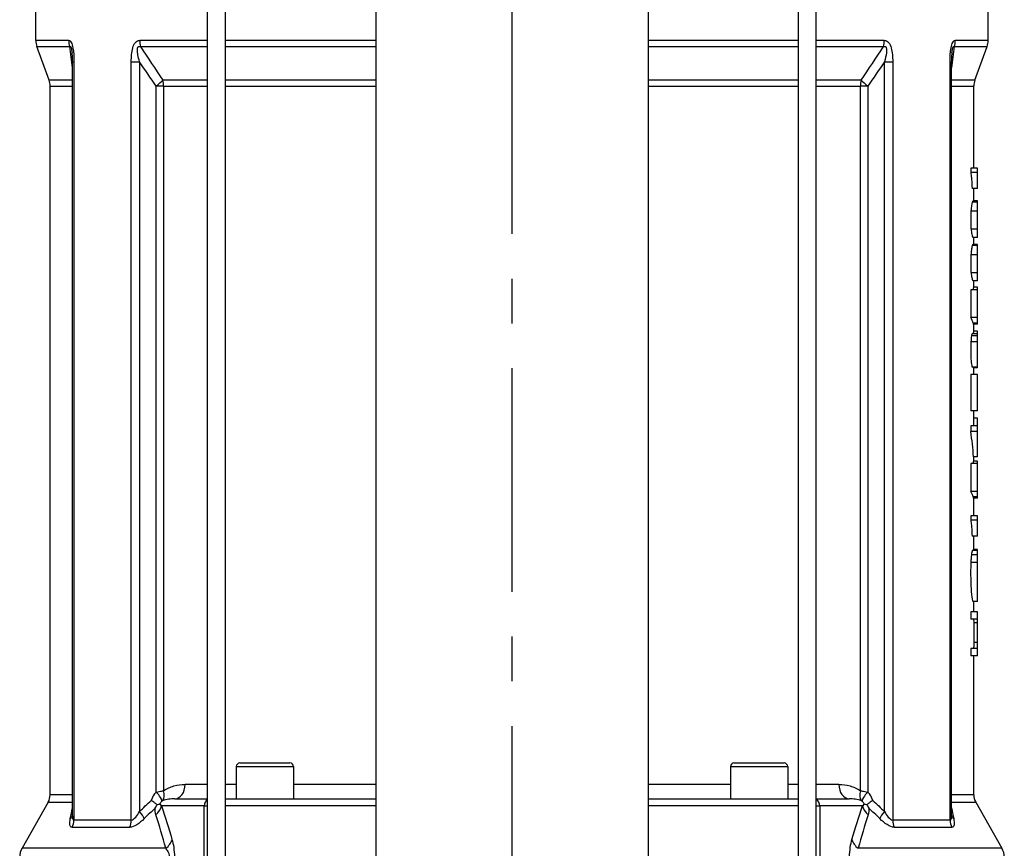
# Model space of a CAD drawing. Header units: millimetres. Extents: x 0 to 5940, y 0 to 4200.
# Tile 30 of 54: x 976 to 1251, y 2577 to 2808. Entities that reach past the tile are written whole.
import ezdxf

# ---------------------------------------------------------------- set-up
doc = ezdxf.new("R2010")
doc.units = ezdxf.units.MM
doc.header["$LTSCALE"] = 50
doc.linetypes.add('MITTE', pattern=[2, 1.25, -0.25, 0.25, -0.25])
doc.layers.add('02-LINIE-035', color=2, linetype='CONTINUOUS')
doc.layers.add('05-ACHSE', color=1, linetype='MITTE')

msp = doc.modelspace()

# ---------------------------------------------------------------- linework, layer by layer
at = {"layer": '02-LINIE-035'}
for p, q in [((1028.82, 2431.76), (1028.82, 3036.11)), ((1033.82, 2431.76), (1033.82, 3035.1)), ((1075.77, 3026.59), (1075.77, 2543.76)), ((1151.87, 3011.16), (1151.87, 2543.76)), ((1193.82, 2433.76), (1193.82, 3002.66)), ((1198.82, 2431.76), (1198.82, 3001.64)), ((1246.82, 2802.64), (1246.82, 2836.76)), ((980.82, 2802.64), (980.82, 2822.45)), ((990.01, 2802.64), (980.82, 2802.64)), ((1028.82, 2802.64), (1009.85, 2802.64)), ((1075.77, 2802.64), (1033.82, 2802.64)), ((1193.82, 2802.64), (1151.87, 2802.64)), ((1217.8, 2802.64), (1198.82, 2802.64)), ((1246.82, 2802.64), (1237.64, 2802.64)), ((981.13, 2800.93), (990.29, 2800.93)), ((984.52, 2791.6), (981.13, 2800.93)), ((1010.09, 2800.93), (1028.82, 2800.93)), ((1033.82, 2800.93), (1075.77, 2800.93)), ((1151.87, 2800.93), (1193.82, 2800.93)), ((1198.82, 2800.93), (1217.56, 2800.93)), ((1237.36, 2800.93), (1246.52, 2800.93)), ((1243.13, 2791.6), (1246.52, 2800.93)), ((991.07, 2796.73), (991.47, 2796.73)), ((991.07, 2585.95), (991.07, 2796.73)), ((991.47, 2796.73), (991.47, 2584.76)), ((1007.49, 2584.76), (1007.49, 2796.73)), ((1007.49, 2796.73), (1009.78, 2796.73)), ((1009.78, 2796.73), (1009.78, 2587.18)), ((1217.87, 2587.18), (1217.87, 2796.73)), ((1217.87, 2796.73), (1220.16, 2796.73)), ((1220.16, 2796.73), (1220.16, 2584.76)), ((1236.18, 2584.76), (1236.18, 2796.73)), ((1236.18, 2796.73), (1236.58, 2796.73)), ((1236.58, 2585.95), (1236.58, 2796.73)), ((991.07, 2791.6), (984.52, 2791.6)), ((1028.82, 2791.6), (1016.3, 2791.6)), ((1075.77, 2791.6), (1033.82, 2791.6)), ((1193.82, 2791.6), (1151.87, 2791.6)), ((1211.35, 2791.6), (1198.82, 2791.6)), ((1243.13, 2791.6), (1236.58, 2791.6)), ((984.82, 2789.89), (991.07, 2789.89)), ((984.82, 2591.82), (984.82, 2789.89)), ((1016.53, 2789.89), (1014.47, 2789.89)), ((1014.47, 2592.64), (1014.47, 2789.89)), ((1016.53, 2789.89), (1028.82, 2789.89)), ((1016.53, 2789.89), (1016.53, 2592.99)), ((1033.82, 2789.89), (1075.77, 2789.89)), ((1151.87, 2789.89), (1193.82, 2789.89)), ((1198.82, 2789.89), (1211.12, 2789.89)), ((1211.12, 2592.99), (1211.12, 2789.89)), ((1213.18, 2789.89), (1211.12, 2789.89)), ((1213.18, 2789.89), (1213.18, 2592.64)), ((1236.58, 2789.89), (1242.82, 2789.89)), ((1242.82, 2767.01), (1242.82, 2789.89)), ((1241.94, 2767.01), (1241.94, 2765.77)), ((1243.82, 2767.01), (1241.94, 2767.01)), ((1243.82, 2765.77), (1243.82, 2767.01)), ((1243.82, 2765.77), (1241.94, 2765.77)), ((1243.82, 2761.25), (1243.82, 2765.77)), ((1243.82, 2761.25), (1242.33, 2761.25)), ((1242.82, 2757.83), (1242.82, 2761.25)), ((1243.82, 2757.48), (1242.36, 2757.48)), ((1243.82, 2757.83), (1242.61, 2757.83)), ((1243.82, 2757.48), (1243.82, 2757.83)), ((1243.82, 2754.94), (1243.82, 2757.48)), ((1243.82, 2754.94), (1242, 2754.94)), ((1243.82, 2749.9), (1243.82, 2754.94)), ((1243.82, 2749.9), (1242.04, 2749.9)), ((1243.82, 2747.64), (1242.61, 2747.64)), ((1242.82, 2745.68), (1242.82, 2747.64)), ((1243.82, 2747.64), (1243.82, 2749.9)), ((1243.82, 2745.33), (1242.36, 2745.33)), ((1243.82, 2745.68), (1242.61, 2745.68)), ((1243.82, 2745.33), (1243.82, 2745.68)), ((1243.82, 2742.8), (1243.82, 2745.33)), ((1243.82, 2742.8), (1242, 2742.8)), ((1243.82, 2737.76), (1243.82, 2742.8)), ((1243.82, 2737.76), (1242.04, 2737.76)), ((1243.82, 2735.49), (1243.82, 2737.76)), ((1243.82, 2735.49), (1242.61, 2735.49)), ((1243.82, 2733.71), (1242.72, 2733.71)), ((1242.82, 2733.71), (1242.82, 2735.49)), ((1243.82, 2732.98), (1243.82, 2733.71)), ((1241.97, 2732.98), (1241.97, 2725.2)), ((1243.82, 2732.98), (1241.97, 2732.98)), ((1243.82, 2725.2), (1243.82, 2732.98)), ((1243.82, 2725.2), (1241.97, 2725.2)), ((1243.82, 2723.69), (1242.63, 2723.69)), ((1243.82, 2723.35), (1242.76, 2723.35)), ((1242.82, 2721.45), (1242.82, 2723.35)), ((1243.82, 2723.69), (1243.82, 2725.2)), ((1243.82, 2723.35), (1243.82, 2723.69)), ((1243.82, 2720.12), (1242.16, 2720.12)), ((1243.82, 2720.69), (1242.34, 2720.69)), ((1243.82, 2721.45), (1242.75, 2721.45)), ((1243.82, 2720.69), (1243.82, 2721.45)), ((1243.82, 2720.12), (1243.82, 2720.69)), ((1243.82, 2718.47), (1243.82, 2720.12)), ((1243.82, 2718.47), (1242, 2718.47)), ((1243.82, 2711.41), (1243.82, 2718.47)), ((1241.97, 2709.31), (1241.97, 2699.19)), ((1243.82, 2709.31), (1241.97, 2709.31)), ((1243.82, 2711.41), (1242.34, 2711.41)), ((1243.82, 2711.22), (1242.76, 2711.22)), ((1242.82, 2709.31), (1242.82, 2711.22)), ((1243.82, 2711.22), (1243.82, 2711.41)), ((1243.82, 2699.19), (1243.82, 2709.31)), ((1243.82, 2699.19), (1241.97, 2699.19)), ((1242.82, 2697.1), (1242.82, 2699.19)), ((1242.72, 2697.1), (1242.72, 2694.99)), ((1243.82, 2697.1), (1242.72, 2697.1)), ((1243.82, 2694.99), (1243.82, 2697.1)), ((1241.95, 2694.99), (1241.95, 2693.43)), ((1243.82, 2694.99), (1241.95, 2694.99)), ((1243.82, 2693.43), (1241.95, 2693.43)), ((1243.82, 2693.43), (1243.82, 2694.99)), ((1243.82, 2686.29), (1243.82, 2693.43)), ((1241.97, 2684.41), (1241.97, 2676.63)), ((1243.82, 2684.41), (1241.97, 2684.41)), ((1243.82, 2686.29), (1242.72, 2686.29)), ((1243.82, 2685.14), (1242.72, 2685.14)), ((1242.82, 2685.14), (1242.82, 2686.29)), ((1243.82, 2684.41), (1243.82, 2685.14)), ((1243.82, 2676.63), (1243.82, 2684.41)), ((1243.82, 2676.63), (1241.97, 2676.63)), ((1243.82, 2675.12), (1243.82, 2676.63)), ((1243.82, 2675.12), (1242.63, 2675.12)), ((1243.82, 2674.78), (1242.76, 2674.78)), ((1242.82, 2669.86), (1242.82, 2674.78)), ((1243.82, 2674.78), (1243.82, 2675.12)), ((1241.94, 2669.86), (1241.94, 2668.63)), ((1243.82, 2669.86), (1241.94, 2669.86)), ((1243.82, 2668.63), (1241.94, 2668.63)), ((1243.82, 2668.63), (1243.82, 2669.86)), ((1243.82, 2664.11), (1243.82, 2668.63)), ((1243.82, 2664.11), (1242.33, 2664.11)), ((1242.82, 2660.37), (1242.82, 2664.11)), ((1243.82, 2660.13), (1242.37, 2660.13)), ((1243.82, 2660.37), (1242.6, 2660.37)), ((1243.82, 2660.13), (1243.82, 2660.37)), ((1243.82, 2658.95), (1243.82, 2660.13)), ((1243.82, 2656.8), (1241.98, 2656.8)), ((1243.82, 2658.95), (1242.14, 2658.95)), ((1243.82, 2656.8), (1243.82, 2658.95)), ((1243.82, 2645.91), (1243.82, 2656.8)), ((1243.82, 2645.91), (1242.61, 2645.91)), ((1242.82, 2642.99), (1242.82, 2645.91)), ((1241.95, 2642.99), (1241.95, 2640.92)), ((1243.82, 2642.99), (1241.95, 2642.99)), ((1243.82, 2640.92), (1243.82, 2642.99)), ((1243.82, 2640.92), (1241.95, 2640.92)), ((1243.82, 2639.95), (1243.82, 2640.92)), ((1243.82, 2639.95), (1242.8, 2639.95)), ((1243.82, 2634.45), (1243.82, 2639.95)), ((1241.95, 2632.77), (1241.95, 2630.7)), ((1243.82, 2632.77), (1241.95, 2632.77)), ((1243.82, 2634.45), (1242.81, 2634.45)), ((1243.82, 2632.77), (1243.82, 2634.45)), ((1243.82, 2630.7), (1243.82, 2632.77)), ((1243.82, 2630.7), (1241.95, 2630.7)), ((1242.82, 2591.82), (1242.82, 2630.7)), ((1036.82, 2599.76), (1052.82, 2599.76)), ((1036.82, 2599.76), (1036.82, 2590.76)), ((1037.82, 2600.76), (1051.82, 2600.76)), ((1052.82, 2599.76), (1052.82, 2590.76)), ((1174.82, 2599.76), (1190.82, 2599.76)), ((1174.82, 2599.76), (1174.82, 2590.76)), ((1175.82, 2600.76), (1189.82, 2600.76)), ((1190.82, 2599.76), (1190.82, 2590.76)), ((1028.82, 2594.76), (1022.52, 2594.76)), ((1036.82, 2594.76), (1033.82, 2594.76)), ((1075.77, 2594.76), (1052.82, 2594.76)), ((1174.82, 2594.76), (1151.87, 2594.76)), ((1193.82, 2594.76), (1190.82, 2594.76)), ((1205.13, 2594.76), (1198.82, 2594.76)), ((991.07, 2591.82), (984.82, 2591.82)), ((1019.69, 2590.76), (1028.82, 2590.76)), ((1033.82, 2590.76), (1075.77, 2590.76)), ((1151.87, 2590.76), (1193.82, 2590.76)), ((1198.82, 2590.76), (1207.96, 2590.76)), ((1242.82, 2591.82), (1236.58, 2591.82)), ((984.3, 2589.84), (976.97, 2576.91)), ((984.3, 2589.84), (991.07, 2589.84)), ((1027.86, 2588.76), (1015.93, 2588.76)), ((1027.86, 2588.76), (1028.82, 2588.76)), ((1027.86, 2550.76), (1027.86, 2588.76)), ((1075.77, 2588.76), (1033.82, 2588.76)), ((1193.82, 2588.76), (1151.87, 2588.76)), ((1198.82, 2588.76), (1199.79, 2588.76)), ((1199.79, 2588.76), (1199.79, 2550.76)), ((1211.72, 2588.76), (1199.79, 2588.76)), ((1236.58, 2589.84), (1243.34, 2589.84)), ((1243.34, 2589.84), (1250.67, 2576.91)), ((991, 2582.79), (1007.07, 2582.79)), ((1007.49, 2584.76), (991.47, 2584.76)), ((1236.18, 2584.76), (1220.16, 2584.76)), ((1220.58, 2582.79), (1236.65, 2582.79)), ((1017.11, 2576.91), (976.97, 2576.91)), ((1250.67, 2576.91), (1210.54, 2576.91))]:
    msp.add_line(p, q, dxfattribs=at)
for centre, radius, start, end in [((985.82, 2802.64), 5, 180, 200), ((1241.82, 2802.64), 5, 340, 0), ((979.82, 2789.89), 5, 0, 20), ((1247.82, 2789.89), 5, 160, 180), ((1037.82, 2599.76), 1, 90, 180), ((1051.82, 2599.76), 1, 0, 90), ((1175.82, 2599.76), 1, 90, 180), ((1189.82, 2599.76), 1, 0, 90), ((980.82, 2591.82), 4, 330.4612, 0), ((1246.82, 2591.82), 4, 180, 209.5388), ((981.32, 2574.44), 5, 150.4612, 180), ((1246.32, 2574.44), 5, 0, 29.5388)]:
    msp.add_arc(centre, radius, start, end, dxfattribs=at)
for centre, major_axis, ratio, start_param, end_param in [((994.67, 2802.64), (0, -5), 0.930911, 4.712389, 5.061455), ((1013.76, 2802.64), (0, -5), 0.781768, 4.712389, 5.061455), ((1213.89, 2802.64), (0, 5), 0.781768, 4.363323, 4.712389), ((1232.98, 2802.64), (0, -5), 0.930911, 1.22173, 1.570796), ((1012.76, 2789.89), (4.08, 2.88), 0.205518, 4.995506, 5.601021), ((1012.76, 2789.89), (0, 5), 0.754226, 4.712389, 5.061455), ((1214.89, 2789.89), (0, -5), 0.754226, 4.363323, 4.712389), ((1214.89, 2789.89), (4.08, -2.88), 0.205518, 3.823757, 4.429272), ((1113.82, 2722.3), (129, 0), 0.196345, 0.054991, 0.114938), ((1113.82, 2674.69), (0, 1597.66), 0.080743, 4.742849, 4.743064), ((1113.82, 2680.28), (0, 1008.05), 0.12797, 4.743087, 4.743278), ((1113.82, 2682.42), (129, 0), 0.733649, 0.040936, 0.116543), ((1113.82, 2673.73), (129, 0), 0.196345, 0.054991, 0.114938), ((1113.82, 2626.12), (0, 1597.66), 0.080743, 4.742849, 4.743064), ((1113.82, -2843.42), (0, 92785.45), 0.00139, 4.771739, 4.771741), ((1019.69, 2594.76), (0, -4), 0.70778, 0, 1.570796), ((1207.96, 2594.76), (0, -4), 0.70778, 4.712389, 6.283185), ((1019.72, 2588.76), (-6.88, 0), 0.871723, 5.580037, 6.023952), ((1013.1, 2592.64), (2.87, -2.79), 0.245949, 0.205122, 1.323068), ((1013.51, 2592.99), (2.23, -3.32), 0.690107, 0.256233, 1.136803), ((1214.14, 2592.99), (-2.23, -3.32), 0.690107, 5.146382, 6.026953), ((1214.55, 2592.64), (-2.87, -2.79), 0.245949, 4.960117, 6.078063), ((1207.93, 2588.76), (-6.88, 0), 0.871723, 3.400826, 3.844741), ((1011.1, 2588.76), (-4.74, -1.59), 0.765149, 2.056129, 2.72791), ((1018.35, 2588.76), (-3.02, 0), 0.662424, 5.580037, 5.972839), ((1029.79, 2588.76), (0, 2), 0.965926, 0.523347, 1.570796), ((1197.86, 2588.76), (0, 2), 0.965926, 4.712389, 5.759838), ((1209.3, 2588.76), (-3.02, 0), 0.662424, 3.451939, 3.844741), ((1216.55, 2588.76), (-4.74, 1.59), 0.765149, 0.413683, 1.085463), ((987.21, 2587.18), (3.93, -0.75), 0.728688, 5.810311, 6.192464), ((1008.41, 2587.18), (-2.78, 2.87), 0.253071, 3.743044, 4.472275), ((1219.24, 2587.18), (2.78, 2.87), 0.253071, 1.81091, 2.540141), ((1240.44, 2587.18), (-3.93, -0.75), 0.728688, 0.090721, 0.472874), ((987.79, 2584.76), (0, 4), 0.919928, 4.19684, 4.712389), ((1004.29, 2584.76), (0, 4), 0.799522, 4.19684, 4.712389), ((1223.36, 2584.76), (0, 4), 0.799522, 1.570796, 2.086345), ((1239.85, 2584.76), (0, 4), 0.919928, 1.570796, 2.086345), ((1014.04, 2579.37), (4.8, 1.41), 0.72399, 5.180725, 5.89857), ((1213.61, 2579.37), (-4.8, 1.41), 0.72399, 0.384616, 1.102461)]:
    msp.add_ellipse(centre, major_axis=major_axis, ratio=ratio, start_param=start_param, end_param=end_param, dxfattribs=at)
for points, knots in [([(990.01, 2802.64), (990.26, 2802.64), (990.51, 2802.48), (990.72, 2802.11), (990.72, 2802.1), (990.73, 2802.1), (990.73, 2802.09), (990.93, 2801.72), (991.09, 2801.18), (991.2, 2800.59), (991.2, 2800.58), (991.2, 2800.57), (991.21, 2800.55), (991.42, 2799.37), (991.47, 2798.04), (991.47, 2796.73)], [0, 0, 0, 0, 0.25, 0.25, 0.25, 0.255212, 0.255212, 0.255212, 0.5, 0.5, 0.5, 0.505624, 0.505624, 0.505624, 1, 1, 1, 1]), ([(1007.49, 2796.73), (1007.49, 2798.04), (1007.57, 2799.37), (1007.9, 2800.56), (1007.91, 2800.57), (1007.91, 2800.58), (1007.92, 2800.6), (1008.09, 2801.18), (1008.33, 2801.72), (1008.66, 2802.09), (1008.67, 2802.1), (1008.67, 2802.1), (1008.68, 2802.11), (1009.02, 2802.48), (1009.43, 2802.64), (1009.85, 2802.64)], [0, 0, 0, 0, 0.4944, 0.4944, 0.4944, 0.5, 0.5, 0.5, 0.744851, 0.744851, 0.744851, 0.75, 0.75, 0.75, 1, 1, 1, 1]), ([(1217.8, 2802.64), (1218.22, 2802.64), (1218.63, 2802.48), (1218.97, 2802.11), (1218.98, 2802.1), (1218.98, 2802.1), (1218.99, 2802.09), (1219.32, 2801.72), (1219.57, 2801.18), (1219.73, 2800.59), (1219.74, 2800.58), (1219.74, 2800.57), (1219.75, 2800.55), (1220.08, 2799.37), (1220.16, 2798.04), (1220.16, 2796.73)], [0, 0, 0, 0, 0.25, 0.25, 0.25, 0.255212, 0.255212, 0.255212, 0.5, 0.5, 0.5, 0.505624, 0.505624, 0.505624, 1, 1, 1, 1]), ([(1236.18, 2796.73), (1236.18, 2798.04), (1236.23, 2799.37), (1236.44, 2800.56), (1236.45, 2800.57), (1236.45, 2800.58), (1236.45, 2800.6), (1236.56, 2801.18), (1236.72, 2801.72), (1236.92, 2802.09), (1236.92, 2802.1), (1236.93, 2802.1), (1236.93, 2802.11), (1237.14, 2802.48), (1237.39, 2802.64), (1237.64, 2802.64)], [0, 0, 0, 0, 0.4944, 0.4944, 0.4944, 0.5, 0.5, 0.5, 0.744851, 0.744851, 0.744851, 0.75, 0.75, 0.75, 1, 1, 1, 1]), ([(990.29, 2800.93), (990.33, 2800.98), (990.38, 2801.02), (990.42, 2801.02), (990.44, 2801.02), (990.45, 2801.02), (990.47, 2801.02), (990.5, 2801), (990.53, 2800.98), (990.56, 2800.94), (990.58, 2800.92), (990.6, 2800.88), (990.62, 2800.84), (990.63, 2800.82), (990.64, 2800.8), (990.65, 2800.78), (990.67, 2800.72), (990.69, 2800.65), (990.71, 2800.58), (990.74, 2800.49), (990.76, 2800.4), (990.79, 2800.3), (990.82, 2800.14), (990.85, 2799.96), (990.88, 2799.79), (990.91, 2799.62), (990.93, 2799.45), (990.95, 2799.29)], [0.0000002, 0.0000002, 0.0000002, 0.0000002, 0.0896746, 0.0896746, 0.0896746, 0.1175237, 0.1175237, 0.1175237, 0.1667019, 0.1667019, 0.1667019, 0.2012482, 0.2012482, 0.2012482, 0.2190935, 0.2190935, 0.2190935, 0.2637691, 0.2637691, 0.2637691, 0.3202233, 0.3202233, 0.3202233, 0.4169297, 0.4169297, 0.4169297, 0.5123725, 0.5123725, 0.5123725, 0.5123725]), ([(1009.78, 2796.73), (1009.61, 2797.36), (1009.45, 2798.01), (1009.34, 2798.66), (1009.27, 2799.04), (1009.23, 2799.42), (1009.21, 2799.79), (1009.21, 2799.88), (1009.21, 2799.96), (1009.21, 2800.05), (1009.21, 2800.19), (1009.22, 2800.33), (1009.25, 2800.46), (1009.26, 2800.53), (1009.28, 2800.6), (1009.3, 2800.67), (1009.33, 2800.73), (1009.36, 2800.79), (1009.39, 2800.84), (1009.4, 2800.85), (1009.41, 2800.86), (1009.41, 2800.87), (1009.46, 2800.93), (1009.52, 2800.97), (1009.59, 2801), (1009.64, 2801.02), (1009.69, 2801.02), (1009.75, 2801.02), (1009.82, 2801.02), (1009.89, 2801.01), (1009.97, 2800.98), (1010.01, 2800.97), (1010.05, 2800.95), (1010.09, 2800.93)], [0, 0, 0, 0, 0.3701426, 0.3701426, 0.3701426, 0.5829279, 0.5829279, 0.5829279, 0.6308234, 0.6308234, 0.6308234, 0.7113576, 0.7113576, 0.7113576, 0.7555012, 0.7555012, 0.7555012, 0.7985446, 0.7985446, 0.7985446, 0.80792, 0.80792, 0.80792, 0.8638676, 0.8638676, 0.8638676, 0.9084075, 0.9084075, 0.9084075, 0.9676844, 0.9676844, 0.9676844, 0.9999998, 0.9999998, 0.9999998, 0.9999998]), ([(1217.56, 2800.93), (1217.67, 2800.98), (1217.79, 2801.02), (1217.9, 2801.02), (1217.93, 2801.02), (1217.96, 2801.02), (1218, 2801.02), (1218.06, 2801), (1218.11, 2800.98), (1218.16, 2800.94), (1218.2, 2800.92), (1218.23, 2800.88), (1218.26, 2800.84), (1218.27, 2800.82), (1218.29, 2800.8), (1218.3, 2800.78), (1218.33, 2800.72), (1218.35, 2800.65), (1218.37, 2800.58), (1218.4, 2800.49), (1218.41, 2800.4), (1218.42, 2800.3), (1218.44, 2800.14), (1218.44, 2799.96), (1218.44, 2799.79), (1218.43, 2799.6), (1218.41, 2799.4), (1218.39, 2799.21), (1218.29, 2798.37), (1218.09, 2797.54), (1217.87, 2796.73)], [0.0000002, 0.0000002, 0.0000002, 0.0000002, 0.0896746, 0.0896746, 0.0896746, 0.1175237, 0.1175237, 0.1175237, 0.1667019, 0.1667019, 0.1667019, 0.2012482, 0.2012482, 0.2012482, 0.2190935, 0.2190935, 0.2190935, 0.2637691, 0.2637691, 0.2637691, 0.3202233, 0.3202233, 0.3202233, 0.4169297, 0.4169297, 0.4169297, 0.526988, 0.526988, 0.526988, 1, 1, 1, 1]), ([(1236.7, 2799.29), (1236.72, 2799.46), (1236.74, 2799.63), (1236.77, 2799.79), (1236.78, 2799.88), (1236.8, 2799.96), (1236.81, 2800.05), (1236.84, 2800.19), (1236.87, 2800.33), (1236.9, 2800.46), (1236.92, 2800.53), (1236.94, 2800.6), (1236.96, 2800.67), (1236.99, 2800.73), (1237.01, 2800.79), (1237.03, 2800.84), (1237.04, 2800.85), (1237.04, 2800.86), (1237.05, 2800.87), (1237.08, 2800.93), (1237.12, 2800.97), (1237.15, 2801), (1237.17, 2801.02), (1237.2, 2801.02), (1237.22, 2801.02), (1237.25, 2801.02), (1237.28, 2801.01), (1237.31, 2800.98), (1237.33, 2800.97), (1237.34, 2800.95), (1237.36, 2800.93)], [0.4875634, 0.4875634, 0.4875634, 0.4875634, 0.5829279, 0.5829279, 0.5829279, 0.6308234, 0.6308234, 0.6308234, 0.7113576, 0.7113576, 0.7113576, 0.7555012, 0.7555012, 0.7555012, 0.7985446, 0.7985446, 0.7985446, 0.80792, 0.80792, 0.80792, 0.8638676, 0.8638676, 0.8638676, 0.9084075, 0.9084075, 0.9084075, 0.9676844, 0.9676844, 0.9676844, 0.9999998, 0.9999998, 0.9999998, 0.9999998]), ([(991.07, 2796.73), (991.07, 2797.15), (991.07, 2797.58), (991.03, 2798.43), (991, 2798.87), (990.95, 2799.27)], [0, 0, 0, 0, 0.1276342, 0.1276342, 0.2591144, 0.2591144, 0.2591144, 0.2591144]), ([(1236.7, 2799.27), (1236.66, 2798.99), (1236.64, 2798.7), (1236.59, 2797.96), (1236.58, 2797.52), (1236.58, 2796.96), (1236.58, 2796.84), (1236.58, 2796.73)], [0, 0, 0, 0, 0.0912263, 0.0912263, 0.2242211, 0.2242211, 0.2591956, 0.2591956, 0.2591956, 0.2591956]), ([(1241.94, 2765.77), (1241.99, 2765.57), (1242.03, 2765.3), (1242.12, 2764.59), (1242.16, 2764.13), (1242.25, 2763.03), (1242.29, 2762.16), (1242.33, 2761.25)], [-0.5116189, -0.5116189, -0.5116189, -0.5116189, -0.4242563, -0.4242563, -0.3005053, -0.3005053, 0, 0, 0, 0]), ([(1242.36, 2757.48), (1242.3, 2757.28), (1242.23, 2757), (1242.14, 2756.42), (1242.1, 2756.19), (1242.04, 2755.58), (1242.02, 2755.27), (1242, 2754.94)], [-0.6064974, -0.6064974, -0.6064974, -0.6064974, -0.2503751, -0.2503751, -0.1126048, -0.1126048, 0, 0, 0, 0]), ([(1242, 2754.94), (1241.98, 2754.56), (1241.96, 2754.16), (1241.94, 2753.15), (1241.94, 2752.63), (1241.95, 2751.91), (1241.96, 2751.45), (1241.99, 2750.61), (1242.01, 2750.24), (1242.04, 2749.9)], [-0.4004645, -0.4004645, -0.4004645, -0.4004645, -0.3455939, -0.3455939, -0.2672831, -0.2672831, -0.1290605, -0.1290605, 0, 0, 0, 0]), ([(1242.04, 2749.9), (1242.07, 2749.63), (1242.09, 2749.39), (1242.15, 2748.94), (1242.18, 2748.75), (1242.3, 2748.14), (1242.37, 2747.93), (1242.49, 2747.71), (1242.54, 2747.66), (1242.59, 2747.64), (1242.6, 2747.64), (1242.61, 2747.63)], [-1.888953, -1.888953, -1.888953, -1.888953, -1.74512, -1.74512, -1.593636, -1.593636, -1.189846, -1.189846, -0.765984, -0.765984, -0.681976, -0.681976, -0.681976, -0.681976]), ([(1242.36, 2745.33), (1242.3, 2745.14), (1242.23, 2744.85), (1242.14, 2744.28), (1242.1, 2744.05), (1242.04, 2743.44), (1242.02, 2743.13), (1242, 2742.8)], [-0.6064974, -0.6064974, -0.6064974, -0.6064974, -0.2503751, -0.2503751, -0.1126048, -0.1126048, 0, 0, 0, 0]), ([(1242, 2742.8), (1241.98, 2742.42), (1241.96, 2742.02), (1241.94, 2741.01), (1241.94, 2740.49), (1241.95, 2739.77), (1241.96, 2739.31), (1241.99, 2738.47), (1242.01, 2738.1), (1242.04, 2737.76)], [-0.4004645, -0.4004645, -0.4004645, -0.4004645, -0.3455939, -0.3455939, -0.2672831, -0.2672831, -0.1290605, -0.1290605, 0, 0, 0, 0]), ([(1242.04, 2737.76), (1242.07, 2737.49), (1242.09, 2737.24), (1242.15, 2736.8), (1242.18, 2736.6), (1242.3, 2735.99), (1242.37, 2735.79), (1242.49, 2735.57), (1242.54, 2735.51), (1242.59, 2735.5), (1242.6, 2735.49), (1242.61, 2735.49)], [-1.888953, -1.888953, -1.888953, -1.888953, -1.74512, -1.74512, -1.593636, -1.593636, -1.189846, -1.189846, -0.765984, -0.765984, -0.681976, -0.681976, -0.681976, -0.681976]), ([(1242.72, 2733.71), (1242.72, 2733.71), (1242.72, 2733.71), (1242.7, 2733.71), (1242.67, 2733.61), (1242.62, 2733.25), (1242.6, 2733.13), (1242.59, 2732.98)], [-0.3906125, -0.3906125, -0.3906125, -0.3906125, -0.3873994, -0.3873994, -0.1888381, -0.1888381, -0.1062574, -0.1062574, -0.1062574, -0.1062574]), ([(1242.16, 2720.12), (1242.13, 2719.92), (1242.1, 2719.68), (1242.04, 2719.11), (1242.02, 2718.8), (1242, 2718.47)], [-0.2234434, -0.2234434, -0.2234434, -0.2234434, -0.1113402, -0.1113402, 0, 0, 0, 0]), ([(1242.34, 2720.69), (1242.33, 2720.69), (1242.33, 2720.68), (1242.29, 2720.66), (1242.27, 2720.6), (1242.21, 2720.41), (1242.18, 2720.28), (1242.16, 2720.12)], [-0.2048627, -0.2048627, -0.2048627, -0.2048627, -0.1814346, -0.1814346, -0.0920262, -0.0920262, 0, 0, 0, 0]), ([(1242.75, 2721.45), (1242.75, 2721.45), (1242.74, 2721.45), (1242.72, 2721.43), (1242.7, 2721.34), (1242.66, 2720.99), (1242.65, 2720.83), (1242.64, 2720.69)], [-0.3825465, -0.3825465, -0.3825465, -0.3825465, -0.3741852, -0.3741852, -0.2948102, -0.2948102, -0.2467121, -0.2467121, -0.2467121, -0.2467121]), ([(1242, 2718.47), (1241.98, 2718.06), (1241.96, 2717.63), (1241.94, 2716.59), (1241.94, 2716.08), (1241.95, 2715.18), (1241.96, 2714.59), (1242.02, 2713.41), (1242.06, 2712.96), (1242.13, 2712.33), (1242.17, 2712.07), (1242.25, 2711.65), (1242.3, 2711.5), (1242.34, 2711.41)], [-0.6437452, -0.6437452, -0.6437452, -0.6437452, -0.5983143, -0.5983143, -0.5384844, -0.5384844, -0.4216025, -0.4216025, -0.2886535, -0.2886535, -0.1501699, -0.1501699, 0, 0, 0, 0]), ([(1242.72, 2685.14), (1242.72, 2685.14), (1242.72, 2685.14), (1242.7, 2685.14), (1242.67, 2685.03), (1242.62, 2684.68), (1242.6, 2684.56), (1242.59, 2684.41)], [-0.3906125, -0.3906125, -0.3906125, -0.3906125, -0.3873994, -0.3873994, -0.1888381, -0.1888381, -0.1062574, -0.1062574, -0.1062574, -0.1062574]), ([(1241.94, 2668.63), (1241.99, 2668.42), (1242.03, 2668.15), (1242.12, 2667.44), (1242.16, 2666.98), (1242.25, 2665.88), (1242.29, 2665.02), (1242.33, 2664.11)], [-0.5116189, -0.5116189, -0.5116189, -0.5116189, -0.4242563, -0.4242563, -0.3005053, -0.3005053, 0, 0, 0, 0]), ([(1242.37, 2660.13), (1242.35, 2660.06), (1242.33, 2659.99), (1242.31, 2659.9), (1242.28, 2659.81), (1242.26, 2659.71), (1242.24, 2659.59), (1242.21, 2659.41), (1242.17, 2659.2), (1242.14, 2658.95)], [0, 0, 0, 0, 0.284306, 0.284306, 0.284306, 0.568885, 0.568885, 0.568885, 1, 1, 1, 1]), ([(1241.98, 2656.8), (1241.94, 2655.86), (1241.92, 2654.86), (1241.92, 2653), (1241.93, 2651.83), (1242, 2649.93), (1242.04, 2649.2), (1242.16, 2647.87), (1242.23, 2647.35), (1242.31, 2646.85), (1242.33, 2646.74), (1242.44, 2646.18), (1242.53, 2645.93), (1242.6, 2645.91), (1242.61, 2645.91), (1242.61, 2645.91)], [-4.178197, -4.178197, -4.178197, -4.178197, -3.29464, -3.29464, -2.545637, -2.545637, -2.12626, -2.12626, -1.714438, -1.714438, -1.603082, -1.603082, -1.010155, -1.010155, -0.979399, -0.979399, -0.979399, -0.979399]), ([(1242.14, 2658.95), (1242.11, 2658.67), (1242.08, 2658.34), (1242.02, 2657.61), (1242, 2657.21), (1241.98, 2656.8)], [-0.2641106, -0.2641106, -0.2641106, -0.2641106, -0.1315833, -0.1315833, 0, 0, 0, 0]), ([(1242.67, 2640.92), (1242.7, 2640.92), (1242.73, 2640.88), (1242.76, 2640.69), (1242.77, 2640.59), (1242.79, 2640.32), (1242.8, 2640.16), (1242.8, 2639.95)], [-0.3975043, -0.3975043, -0.3975043, -0.3975043, -0.2001976, -0.2001976, -0.0897295, -0.0897295, 0, 0, 0, 0]), ([(1242.8, 2639.95), (1242.8, 2639.81), (1242.81, 2639.65), (1242.81, 2639.28), (1242.81, 2639.07), (1242.81, 2638.36), (1242.81, 2637.81), (1242.82, 2636.96), (1242.82, 2636.37), (1242.81, 2635.28), (1242.81, 2634.85), (1242.81, 2634.45)], [-0.9267269, -0.9267269, -0.9267269, -0.9267269, -0.7987742, -0.7987742, -0.659778, -0.659778, -0.3300551, -0.3300551, -0.1366864, -0.1366864, 0, 0, 0, 0]), ([(1242.81, 2634.45), (1242.81, 2634.25), (1242.8, 2634.07), (1242.8, 2633.75), (1242.8, 2633.61), (1242.78, 2633.2), (1242.77, 2633.07), (1242.73, 2632.72), (1242.67, 2632.77), (1242.42, 2632.77), (1242.21, 2632.77), (1241.95, 2632.77)], [-1.50209, -1.50209, -1.50209, -1.50209, -1.428474, -1.428474, -1.357908, -1.357908, -1.197304, -1.197304, -0.678552, -0.678552, 0, 0, 0, 0]), ([(1016.53, 2592.99), (1017.44, 2593.62), (1018.41, 2594.05), (1019.41, 2594.33), (1020.41, 2594.61), (1021.45, 2594.76), (1022.52, 2594.76)], [0, 0, 0, 0, 0.5, 0.5, 0.5, 1, 1, 1, 1]), ([(1205.13, 2594.76), (1206.2, 2594.76), (1207.23, 2594.61), (1208.23, 2594.33), (1209.23, 2594.05), (1210.21, 2593.63), (1211.12, 2592.99)], [0, 0, 0, 0, 0.499664, 0.499664, 0.499664, 1, 1, 1, 1]), ([(1014.47, 2592.64), (1014.76, 2592.7), (1015.05, 2592.76), (1015.32, 2592.8), (1015.77, 2592.88), (1016.18, 2592.95), (1016.53, 2592.99)], [0, 0, 0, 0, 0.375273, 0.375273, 0.375273, 1, 1, 1, 1]), ([(1019.69, 2590.76), (1019.09, 2590.76), (1018.5, 2590.71), (1017.93, 2590.62), (1017.36, 2590.52), (1016.8, 2590.39), (1016.25, 2590.17)], [0, 0, 0, 0, 0.50488, 0.50488, 0.50488, 1, 1, 1, 1]), ([(1211.4, 2590.17), (1210.85, 2590.39), (1210.29, 2590.52), (1209.72, 2590.62), (1209.14, 2590.71), (1208.56, 2590.76), (1207.96, 2590.76)], [0, 0, 0, 0, 0.49512, 0.49512, 0.49512, 1, 1, 1, 1]), ([(1211.12, 2592.99), (1211.47, 2592.95), (1211.88, 2592.88), (1212.33, 2592.8), (1212.6, 2592.76), (1212.89, 2592.7), (1213.18, 2592.64)], [0, 0, 0, 0, 0.624727, 0.624727, 0.624727, 1, 1, 1, 1]), ([(1014.7, 2589.1), (1014.49, 2589.26), (1014.24, 2589.45), (1013.69, 2589.86), (1013.39, 2590.07), (1013.07, 2590.3), (1013.07, 2590.3), (1013.07, 2590.3)], [0.0000014, 0.0000014, 0.0000014, 0.0000014, 0.1219598, 0.1219598, 0.2431861, 0.2431861, 0.2444592, 0.2444592, 0.2444592, 0.2444592]), ([(1014.17, 2588.15), (1014.17, 2588.16), (1014.17, 2588.16), (1014.35, 2588.48), (1014.52, 2588.79), (1014.7, 2589.1)], [0.0000004, 0.0000004, 0.0000004, 0.0000004, 0.013428, 0.013428, 1, 1, 1, 1]), ([(1014.7, 2589.1), (1014.87, 2589.14), (1015.02, 2589.18), (1015.14, 2589.23), (1015.21, 2589.25), (1015.27, 2589.27), (1015.33, 2589.3), (1015.35, 2589.31), (1015.38, 2589.32), (1015.4, 2589.33), (1015.42, 2589.34), (1015.43, 2589.35), (1015.45, 2589.36), (1015.46, 2589.36), (1015.47, 2589.38), (1015.47, 2589.37)], [0.0000003, 0.0000003, 0.0000003, 0.0000003, 0.4896519, 0.4896519, 0.4896519, 0.7448259, 0.7448259, 0.7448259, 0.872413, 0.872413, 0.872413, 0.9481701, 0.9481701, 0.9481701, 1, 1, 1, 1]), ([(1015.47, 2589.37), (1015.54, 2589.1), (1015.71, 2588.95), (1015.88, 2588.81), (1015.89, 2588.79), (1015.91, 2588.78), (1015.93, 2588.76)], [0.0008261, 0.0008261, 0.0008261, 0.0008261, 0.904672, 0.904672, 0.904672, 1, 1, 1, 1]), ([(1016.25, 2590.17), (1016.21, 2590.16), (1016.17, 2590.14), (1016.13, 2590.11), (1016.1, 2590.09), (1016.08, 2590.08), (1016.05, 2590.05)], [0, 0, 0, 0, 0.655095, 0.655095, 0.655095, 1, 1, 1, 1]), ([(1211.6, 2590.05), (1211.58, 2590.07), (1211.55, 2590.09), (1211.53, 2590.1), (1211.48, 2590.14), (1211.44, 2590.16), (1211.4, 2590.17)], [0, 0, 0, 0, 0.299205, 0.299205, 0.299205, 1, 1, 1, 1]), ([(1211.72, 2588.76), (1211.89, 2588.9), (1212.05, 2589.05), (1212.15, 2589.29), (1212.16, 2589.32), (1212.17, 2589.34), (1212.18, 2589.37)], [0, 0, 0, 0, 0.904672, 0.904672, 0.904672, 0.9991739, 0.9991739, 0.9991739, 0.9991739]), ([(1212.18, 2589.37), (1212.18, 2589.38), (1212.19, 2589.36), (1212.2, 2589.36), (1212.29, 2589.31), (1212.39, 2589.27), (1212.5, 2589.23), (1212.63, 2589.18), (1212.78, 2589.14), (1212.95, 2589.1)], [0, 0, 0, 0, 0.0500657, 0.0500657, 0.0500657, 0.5103481, 0.5103481, 0.5103481, 0.9999997, 0.9999997, 0.9999997, 0.9999997]), ([(1214.58, 2590.3), (1214.58, 2590.3), (1214.58, 2590.3), (1214.26, 2590.07), (1213.96, 2589.86), (1213.41, 2589.45), (1213.16, 2589.26), (1212.95, 2589.1)], [-0.0012728, -0.0012728, -0.0012728, -0.0012728, 0, 0, 0.1209407, 0.1209407, 0.243133, 0.243133, 0.243133, 0.243133]), ([(1212.95, 2589.1), (1213.13, 2588.79), (1213.3, 2588.48), (1213.48, 2588.16), (1213.48, 2588.16), (1213.48, 2588.15)], [0, 0, 0, 0, 0.986572, 0.986572, 0.9999996, 0.9999996, 0.9999996, 0.9999996]), ([(991, 2582.79), (990.62, 2582.79), (990.41, 2583.07), (990.34, 2583.52), (990.27, 2583.96), (990.33, 2584.55), (990.46, 2585.2)], [0, 0, 0, 0, 0.5, 0.5, 0.5, 1, 1, 1, 1]), ([(991.07, 2585.94), (991.07, 2585.83), (991.08, 2585.72), (991.08, 2585.62), (991.11, 2585.16), (991.21, 2584.76), (991.47, 2584.76)], [0.3865517, 0.3865517, 0.3865517, 0.3865517, 0.5, 0.5, 0.5, 1, 1, 1, 1]), ([(1011.11, 2585.2), (1010.45, 2584.55), (1009.75, 2583.96), (1009.05, 2583.51), (1008.35, 2583.07), (1007.66, 2582.79), (1007.07, 2582.79)], [0, 0, 0, 0, 0.5, 0.5, 0.5, 1, 1, 1, 1]), ([(1007.49, 2584.76), (1007.89, 2584.76), (1008.34, 2585.16), (1008.73, 2585.62), (1009.11, 2586.08), (1009.46, 2586.62), (1009.78, 2587.18)], [0, 0, 0, 0, 0.5, 0.5, 0.5, 1, 1, 1, 1]), ([(1220.58, 2582.79), (1219.99, 2582.79), (1219.3, 2583.07), (1218.6, 2583.52), (1217.9, 2583.96), (1217.2, 2584.55), (1216.54, 2585.2)], [0, 0, 0, 0, 0.5, 0.5, 0.5, 1, 1, 1, 1]), ([(1217.87, 2587.18), (1218.19, 2586.62), (1218.54, 2586.08), (1218.92, 2585.62), (1219.31, 2585.16), (1219.76, 2584.76), (1220.16, 2584.76)], [0, 0, 0, 0, 0.5, 0.5, 0.5, 1, 1, 1, 1]), ([(1236.18, 2584.76), (1236.44, 2584.76), (1236.54, 2585.16), (1236.57, 2585.62), (1236.57, 2585.72), (1236.57, 2585.83), (1236.57, 2585.94)], [0, 0, 0, 0, 0.5, 0.5, 0.5, 0.6142462, 0.6142462, 0.6142462, 0.6142462]), ([(1237.19, 2585.2), (1237.32, 2584.55), (1237.38, 2583.96), (1237.31, 2583.51), (1237.24, 2583.07), (1237.03, 2582.79), (1236.65, 2582.79)], [0, 0, 0, 0, 0.5, 0.5, 0.5, 1, 1, 1, 1]), ([(1018.18, 2574.44), (1018.18, 2574.62), (1018.16, 2574.81), (1018.13, 2574.98), (1018.08, 2575.25), (1018, 2575.5), (1017.91, 2575.72), (1017.86, 2575.83), (1017.8, 2575.94), (1017.75, 2576.04), (1017.56, 2576.39), (1017.33, 2576.67), (1017.11, 2576.91)], [0, 0, 0, 0, 0.155563, 0.155563, 0.155563, 0.407438, 0.407438, 0.407438, 0.542309, 0.542309, 0.542309, 1, 1, 1, 1])]:
    msp.add_open_spline(points, degree=3, knots=knots, dxfattribs=at)
for points in [[(991.07, 2795), (990.81, 2796.96), (990.55, 2798.94), (990.29, 2800.93)], [(1010.09, 2800.93), (1012.11, 2797.79), (1014.18, 2794.67), (1016.3, 2791.6)], [(1211.35, 2791.6), (1213.47, 2794.67), (1215.54, 2797.79), (1217.56, 2800.93)], [(1237.36, 2800.93), (1237.1, 2798.94), (1236.84, 2796.96), (1236.58, 2795)], [(990.95, 2799.29), (990.95, 2799.28), (990.95, 2799.28), (990.95, 2799.27)], [(1236.7, 2799.27), (1236.7, 2799.28), (1236.7, 2799.28), (1236.7, 2799.29)], [(1014.47, 2789.89), (1012.88, 2792.15), (1011.31, 2794.43), (1009.78, 2796.73)], [(1217.87, 2796.73), (1216.34, 2794.43), (1214.77, 2792.15), (1213.18, 2789.89)], [(1242.61, 2757.83), (1242.56, 2757.83), (1242.46, 2757.8), (1242.36, 2757.48)], [(1242.61, 2745.69), (1242.56, 2745.69), (1242.46, 2745.65), (1242.36, 2745.33)], [(990.46, 2585.2), (990.66, 2586.22), (990.87, 2587.23), (991.07, 2588.23)], [(1009.78, 2587.18), (1010.86, 2588.23), (1011.96, 2589.27), (1013.07, 2590.3)], [(1014.17, 2588.15), (1013.14, 2587.18), (1012.12, 2586.2), (1011.11, 2585.2)], [(1014.39, 2586.3), (1014.22, 2586.85), (1014.11, 2587.45), (1014.17, 2588.15)], [(1015.93, 2588.76), (1016.94, 2585.76), (1017.91, 2582.62), (1018.86, 2579.37)], [(1208.78, 2579.37), (1209.74, 2582.62), (1210.71, 2585.76), (1211.72, 2588.76)], [(1213.48, 2588.15), (1213.54, 2587.45), (1213.43, 2586.85), (1213.26, 2586.3)], [(1216.54, 2585.2), (1215.53, 2586.2), (1214.51, 2587.18), (1213.48, 2588.15)], [(1214.58, 2590.3), (1215.69, 2589.27), (1216.79, 2588.23), (1217.87, 2587.18)], [(1236.58, 2588.23), (1236.78, 2587.23), (1236.99, 2586.22), (1237.19, 2585.2)], [(991.07, 2585.95), (991.07, 2585.95), (991.07, 2585.94), (991.07, 2585.94)], [(1017.11, 2576.91), (1016.23, 2580.15), (1015.32, 2583.3), (1014.39, 2586.3)], [(1213.26, 2586.3), (1212.33, 2583.3), (1211.42, 2580.15), (1210.54, 2576.91)], [(1236.57, 2585.94), (1236.57, 2585.94), (1236.57, 2585.95), (1236.57, 2585.95)], [(1018.86, 2579.37), (1019.24, 2578.1), (1019.53, 2576.37), (1019.53, 2574.44)], [(1208.12, 2574.44), (1208.12, 2576.37), (1208.41, 2578.1), (1208.78, 2579.37)]]:
    msp.add_open_spline(points, degree=3, dxfattribs=at)
at = {"layer": '05-ACHSE'}
msp.add_line((1113.82, 4011.08), (1113.82, 2037.62), dxfattribs=at)

doc.saveas('drawing.dxf')
